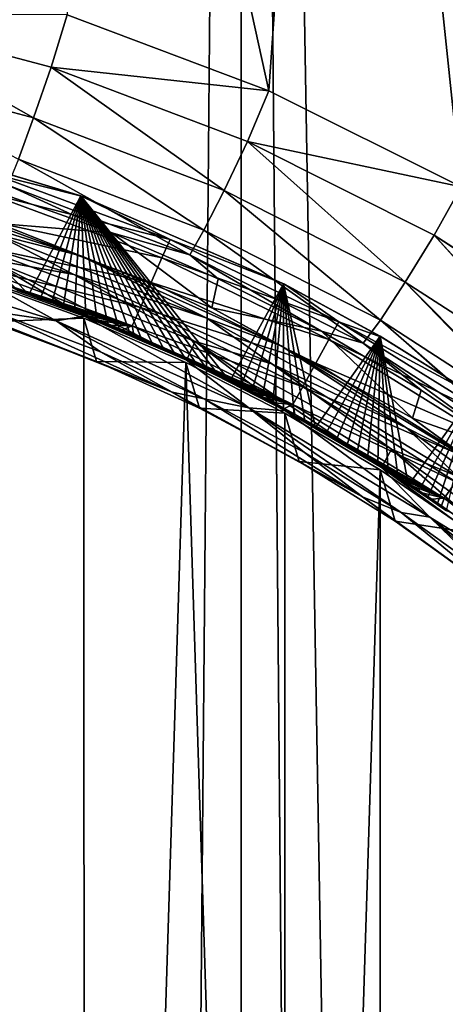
# Model space of a CAD drawing. Extents: x -100 to 100, y -1250 to 5.
# Tile 50 of 60: x 16 to 27, y -125 to -98. Entities that reach past the tile are written whole.
import ezdxf

# ---------------------------------------------------------------- set-up
doc = ezdxf.new("R2010")
doc.units = 0
doc.header["$LTSCALE"] = 65.185185
for name, color, linetype in [('10', 7, 'CONTINUOUS'), ('129', 7, 'CONTINUOUS'), ('139', 7, 'CONTINUOUS'), ('140', 7, 'CONTINUOUS'), ('141', 7, 'CONTINUOUS'), ('22', 7, 'CONTINUOUS'), ('29', 7, 'CONTINUOUS'), ('34', 7, 'CONTINUOUS'), ('35', 7, 'CONTINUOUS'), ('36', 7, 'CONTINUOUS'), ('38', 7, 'CONTINUOUS'), ('39', 7, 'CONTINUOUS'), ('40', 7, 'CONTINUOUS'), ('54', 7, 'CONTINUOUS'), ('55', 7, 'CONTINUOUS'), ('69', 7, 'CONTINUOUS'), ('72', 7, 'CONTINUOUS')]:
    doc.layers.add(name, color=color, linetype=linetype)

msp = doc.modelspace()

# ---------------------------------------------------------------- linework, layer by layer
at = {"layer": '10', "color": 7, "linetype": 'CONTINUOUS'}
for points in [[(21.473, 0, 52.379), (10.744, 0, 51.795), (21.473, -1250, 52.379), (21.473, 0, 52.379)], [(21.473, -1250, 52.379), (10.744, 0, 51.795), (10.744, -1250, 51.795), (21.473, -1250, 52.379)], [(32.174, 0, 53.352), (21.473, 0, 52.379), (32.174, -625, 53.352), (32.174, 0, 53.352)], [(32.174, -625, 53.352), (21.473, 0, 52.379), (32.174, -1250, 53.352), (32.174, -625, 53.352)], [(32.174, -1250, 53.352), (21.473, 0, 52.379), (21.473, -1250, 52.379), (32.174, -1250, 53.352)]]:
    msp.add_3dface(points, dxfattribs=at)
at = {"layer": '129', "color": 7, "linetype": 'CONTINUOUS'}
for points in [[(17.22, -103.06, 53.896), (14.843, -102.463, 53.069), (11.597, -101.362, 53.679), (17.22, -103.06, 53.896)], [(19.577, -104.212, 53.287), (14.681, -102.972, 52.532), (14.843, -102.463, 53.069), (19.577, -104.212, 53.287)], [(19.577, -104.212, 53.287), (14.843, -102.463, 53.069), (17.22, -103.06, 53.896), (19.577, -104.212, 53.287)], [(19.358, -104.702, 52.745), (14.469, -103.662, 52.33), (14.681, -102.972, 52.532), (19.358, -104.702, 52.745)], [(19.358, -104.702, 52.745), (14.681, -102.972, 52.532), (19.577, -104.212, 53.287), (19.358, -104.702, 52.745)], [(22.624, -105.409, 54.183), (19.577, -104.212, 53.287), (17.22, -103.06, 53.896), (22.624, -105.409, 54.183)], [(19.072, -105.364, 52.536), (14.258, -104.352, 52.517), (14.469, -103.662, 52.33), (19.072, -105.364, 52.536)], [(19.072, -105.364, 52.536), (14.469, -103.662, 52.33), (19.358, -104.702, 52.745), (19.072, -105.364, 52.536)], [(18.787, -106.026, 52.717), (14.096, -104.86, 53.043), (14.258, -104.352, 52.517), (18.787, -106.026, 52.717)], [(18.787, -106.026, 52.717), (14.258, -104.352, 52.517), (19.072, -105.364, 52.536), (18.787, -106.026, 52.717)], [(24.076, -106.408, 53.549), (19.358, -104.702, 52.745), (19.577, -104.212, 53.287), (24.076, -106.408, 53.549)], [(24.076, -106.408, 53.549), (19.577, -104.212, 53.287), (22.624, -105.409, 54.183), (24.076, -106.408, 53.549)], [(14.096, -104.86, 53.043), (18.568, -106.514, 53.238), (14.144, -105.083, 53.767), (14.096, -104.86, 53.043)], [(18.568, -106.514, 53.238), (14.096, -104.86, 53.043), (18.787, -106.026, 52.717), (18.568, -106.514, 53.238)], [(23.809, -106.876, 53.001), (19.072, -105.364, 52.536), (19.358, -104.702, 52.745), (23.809, -106.876, 53.001)], [(23.809, -106.876, 53.001), (19.358, -104.702, 52.745), (24.076, -106.408, 53.549), (23.809, -106.876, 53.001)], [(14.144, -105.083, 53.767), (18.568, -106.514, 53.238), (14.437, -105.177, 53.778), (14.144, -105.083, 53.767)], [(14.437, -105.177, 53.778), (18.568, -106.514, 53.238), (14.73, -105.273, 53.79), (14.437, -105.177, 53.778)], [(14.73, -105.273, 53.79), (18.568, -106.514, 53.238), (15.022, -105.371, 53.801), (14.73, -105.273, 53.79)], [(15.022, -105.371, 53.801), (18.568, -106.514, 53.238), (15.313, -105.47, 53.813), (15.022, -105.371, 53.801)], [(23.462, -107.508, 52.786), (18.787, -106.026, 52.717), (19.072, -105.364, 52.536), (23.462, -107.508, 52.786)], [(23.462, -107.508, 52.786), (19.072, -105.364, 52.536), (23.809, -106.876, 53.001), (23.462, -107.508, 52.786)], [(25.207, -106.815, 54.348), (24.076, -106.408, 53.549), (22.624, -105.409, 54.183), (25.207, -106.815, 54.348)], [(15.313, -105.47, 53.813), (18.568, -106.514, 53.238), (15.604, -105.572, 53.825), (15.313, -105.47, 53.813)], [(15.604, -105.572, 53.825), (18.568, -106.514, 53.238), (15.895, -105.676, 53.837), (15.604, -105.572, 53.825)], [(15.895, -105.676, 53.837), (18.568, -106.514, 53.238), (16.184, -105.781, 53.85), (15.895, -105.676, 53.837)], [(16.184, -105.781, 53.85), (18.568, -106.514, 53.238), (16.491, -105.895, 53.863), (16.184, -105.781, 53.85)], [(16.491, -105.895, 53.863), (18.568, -106.514, 53.238), (16.796, -106.011, 53.877), (16.491, -105.895, 53.863)], [(16.796, -106.011, 53.877), (18.568, -106.514, 53.238), (17.101, -106.129, 53.89), (16.796, -106.011, 53.877)], [(17.101, -106.129, 53.89), (18.568, -106.514, 53.238), (17.405, -106.249, 53.904), (17.101, -106.129, 53.89)], [(23.115, -108.14, 52.959), (18.568, -106.514, 53.238), (18.787, -106.026, 52.717), (23.115, -108.14, 52.959)], [(23.115, -108.14, 52.959), (18.787, -106.026, 52.717), (23.462, -107.508, 52.786), (23.115, -108.14, 52.959)], [(17.405, -106.249, 53.904), (18.568, -106.514, 53.238), (17.708, -106.372, 53.919), (17.405, -106.249, 53.904)], [(17.708, -106.372, 53.919), (18.568, -106.514, 53.238), (18.01, -106.496, 53.933), (17.708, -106.372, 53.919)], [(28.311, -109.036, 53.846), (23.809, -106.876, 53.001), (24.076, -106.408, 53.549), (28.311, -109.036, 53.846)], [(28.311, -109.036, 53.846), (24.076, -106.408, 53.549), (27.706, -108.375, 54.525), (28.311, -109.036, 53.846)], [(27.706, -108.375, 54.525), (24.076, -106.408, 53.549), (25.207, -106.815, 54.348), (27.706, -108.375, 54.525)], [(18.01, -106.496, 53.933), (18.568, -106.514, 53.238), (18.311, -106.622, 53.948), (18.01, -106.496, 53.933)], [(18.311, -106.622, 53.948), (18.568, -106.514, 53.238), (18.611, -106.751, 53.962), (18.311, -106.622, 53.948)], [(18.568, -106.514, 53.238), (22.849, -108.607, 53.475), (18.611, -106.751, 53.962), (18.568, -106.514, 53.238)], [(22.849, -108.607, 53.475), (18.568, -106.514, 53.238), (23.115, -108.14, 52.959), (22.849, -108.607, 53.475)], [(18.611, -106.751, 53.962), (22.849, -108.607, 53.475), (18.91, -106.881, 53.977), (18.611, -106.751, 53.962)], [(18.91, -106.881, 53.977), (22.849, -108.607, 53.475), (19.209, -107.014, 53.993), (18.91, -106.881, 53.977)], [(27.999, -109.478, 53.292), (23.462, -107.508, 52.786), (23.809, -106.876, 53.001), (27.999, -109.478, 53.292)], [(27.999, -109.478, 53.292), (23.809, -106.876, 53.001), (28.311, -109.036, 53.846), (27.999, -109.478, 53.292)], [(19.209, -107.014, 53.993), (22.849, -108.607, 53.475), (19.506, -107.148, 54.008), (19.209, -107.014, 53.993)], [(19.506, -107.148, 54.008), (22.849, -108.607, 53.475), (19.802, -107.285, 54.023), (19.506, -107.148, 54.008)], [(19.802, -107.285, 54.023), (22.849, -108.607, 53.475), (20.097, -107.423, 54.039), (19.802, -107.285, 54.023)], [(20.097, -107.423, 54.039), (22.849, -108.607, 53.475), (20.391, -107.564, 54.055), (20.097, -107.423, 54.039)], [(27.594, -110.074, 53.068), (23.115, -108.14, 52.959), (23.462, -107.508, 52.786), (27.594, -110.074, 53.068)], [(27.594, -110.074, 53.068), (23.462, -107.508, 52.786), (27.999, -109.478, 53.292), (27.594, -110.074, 53.068)], [(20.391, -107.564, 54.055), (22.849, -108.607, 53.475), (20.684, -107.707, 54.071), (20.391, -107.564, 54.055)], [(20.684, -107.707, 54.071), (22.849, -108.607, 53.475), (20.976, -107.851, 54.087), (20.684, -107.707, 54.071)], [(20.976, -107.851, 54.087), (22.849, -108.607, 53.475), (21.267, -107.998, 54.104), (20.976, -107.851, 54.087)], [(21.267, -107.998, 54.104), (22.849, -108.607, 53.475), (21.541, -108.138, 54.119), (21.267, -107.998, 54.104)], [(21.541, -108.138, 54.119), (22.849, -108.607, 53.475), (21.814, -108.28, 54.135), (21.541, -108.138, 54.119)], [(21.814, -108.28, 54.135), (22.849, -108.607, 53.475), (22.086, -108.424, 54.151), (21.814, -108.28, 54.135)], [(27.189, -110.669, 53.233), (22.849, -108.607, 53.475), (23.115, -108.14, 52.959), (27.189, -110.669, 53.233)], [(27.189, -110.669, 53.233), (23.115, -108.14, 52.959), (27.594, -110.074, 53.068), (27.189, -110.669, 53.233)], [(22.086, -108.424, 54.151), (22.849, -108.607, 53.475), (22.357, -108.57, 54.167), (22.086, -108.424, 54.151)], [(22.357, -108.57, 54.167), (22.849, -108.607, 53.475), (22.628, -108.717, 54.184), (22.357, -108.57, 54.167)], [(22.628, -108.717, 54.184), (22.849, -108.607, 53.475), (22.897, -108.866, 54.2), (22.628, -108.717, 54.184)], [(22.849, -108.607, 53.475), (26.878, -111.11, 53.743), (22.897, -108.866, 54.2), (22.849, -108.607, 53.475)], [(26.878, -111.11, 53.743), (22.849, -108.607, 53.475), (27.189, -110.669, 53.233), (26.878, -111.11, 53.743)], [(22.897, -108.866, 54.2), (26.878, -111.11, 53.743), (23.165, -109.017, 54.216), (22.897, -108.866, 54.2)], [(23.165, -109.017, 54.216), (26.878, -111.11, 53.743), (23.432, -109.17, 54.233), (23.165, -109.017, 54.216)], [(23.432, -109.17, 54.233), (26.878, -111.11, 53.743), (23.697, -109.324, 54.25), (23.432, -109.17, 54.233)], [(23.697, -109.324, 54.25), (26.878, -111.11, 53.743), (23.962, -109.48, 54.267), (23.697, -109.324, 54.25)], [(23.962, -109.48, 54.267), (26.878, -111.11, 53.743), (24.226, -109.637, 54.284), (23.962, -109.48, 54.267)], [(24.226, -109.637, 54.284), (26.878, -111.11, 53.743), (24.488, -109.796, 54.301), (24.226, -109.637, 54.284)], [(24.488, -109.796, 54.301), (26.878, -111.11, 53.743), (24.75, -109.957, 54.318), (24.488, -109.796, 54.301)], [(24.75, -109.957, 54.318), (26.878, -111.11, 53.743), (25.01, -110.12, 54.335), (24.75, -109.957, 54.318)], [(25.01, -110.12, 54.335), (26.878, -111.11, 53.743), (25.269, -110.285, 54.353), (25.01, -110.12, 54.335)], [(25.269, -110.285, 54.353), (26.878, -111.11, 53.743), (25.528, -110.451, 54.37), (25.269, -110.285, 54.353)], [(25.528, -110.451, 54.37), (26.878, -111.11, 53.743), (25.785, -110.619, 54.388), (25.528, -110.451, 54.37)], [(25.785, -110.619, 54.388), (26.878, -111.11, 53.743), (26.041, -110.789, 54.406), (25.785, -110.619, 54.388)], [(30.993, -113.602, 53.53), (26.878, -111.11, 53.743), (27.189, -110.669, 53.233), (30.993, -113.602, 53.53)], [(26.041, -110.789, 54.406), (26.878, -111.11, 53.743), (26.297, -110.96, 54.423), (26.041, -110.789, 54.406)], [(26.297, -110.96, 54.423), (26.878, -111.11, 53.743), (26.551, -111.134, 54.441), (26.297, -110.96, 54.423)], [(26.551, -111.134, 54.441), (26.878, -111.11, 53.743), (26.805, -111.309, 54.46), (26.551, -111.134, 54.441)], [(26.878, -111.11, 53.743), (30.632, -114.008, 54.035), (26.805, -111.309, 54.46), (26.878, -111.11, 53.743)], [(30.632, -114.008, 54.035), (26.878, -111.11, 53.743), (30.677, -113.959, 53.938), (30.632, -114.008, 54.035)], [(30.677, -113.959, 53.938), (26.878, -111.11, 53.743), (30.993, -113.602, 53.53), (30.677, -113.959, 53.938)], [(26.805, -111.309, 54.46), (30.632, -114.008, 54.035), (27.058, -111.486, 54.478), (26.805, -111.309, 54.46)]]:
    msp.add_3dface(points, dxfattribs=at)
at = {"layer": '139', "color": 7, "linetype": 'CONTINUOUS'}
for points in [[(15.313, -105.47, 53.813), (15.604, -105.572, 53.825), (15.509, -105.576, 54.821), (15.313, -105.47, 53.813)], [(15.509, -105.576, 54.821), (15.604, -105.572, 53.825), (15.814, -105.684, 54.834), (15.509, -105.576, 54.821)], [(15.604, -105.572, 53.825), (15.895, -105.676, 53.837), (15.814, -105.684, 54.834), (15.604, -105.572, 53.825)], [(15.895, -105.676, 53.837), (16.184, -105.781, 53.85), (15.814, -105.684, 54.834), (15.895, -105.676, 53.837)], [(15.814, -105.684, 54.834), (16.184, -105.781, 53.85), (16.119, -105.795, 54.847), (15.814, -105.684, 54.834)], [(16.184, -105.781, 53.85), (16.491, -105.895, 53.863), (16.119, -105.795, 54.847), (16.184, -105.781, 53.85)], [(16.119, -105.795, 54.847), (16.491, -105.895, 53.863), (16.423, -105.907, 54.86), (16.119, -105.795, 54.847)], [(16.491, -105.895, 53.863), (16.796, -106.011, 53.877), (16.423, -105.907, 54.86), (16.491, -105.895, 53.863)], [(16.423, -105.907, 54.86), (16.796, -106.011, 53.877), (16.726, -106.022, 54.873), (16.423, -105.907, 54.86)], [(16.796, -106.011, 53.877), (17.101, -106.129, 53.89), (16.726, -106.022, 54.873), (16.796, -106.011, 53.877)], [(16.726, -106.022, 54.873), (17.101, -106.129, 53.89), (17.028, -106.138, 54.887), (16.726, -106.022, 54.873)], [(17.101, -106.129, 53.89), (17.405, -106.249, 53.904), (17.028, -106.138, 54.887), (17.101, -106.129, 53.89)], [(17.028, -106.138, 54.887), (17.405, -106.249, 53.904), (17.329, -106.257, 54.901), (17.028, -106.138, 54.887)], [(17.405, -106.249, 53.904), (17.708, -106.372, 53.919), (17.329, -106.257, 54.901), (17.405, -106.249, 53.904)], [(17.329, -106.257, 54.901), (17.708, -106.372, 53.919), (17.63, -106.378, 54.915), (17.329, -106.257, 54.901)], [(17.708, -106.372, 53.919), (18.01, -106.496, 53.933), (17.63, -106.378, 54.915), (17.708, -106.372, 53.919)], [(17.63, -106.378, 54.915), (18.01, -106.496, 53.933), (17.929, -106.501, 54.929), (17.63, -106.378, 54.915)], [(18.01, -106.496, 53.933), (18.311, -106.622, 53.948), (17.929, -106.501, 54.929), (18.01, -106.496, 53.933)], [(17.929, -106.501, 54.929), (18.311, -106.622, 53.948), (18.228, -106.626, 54.944), (17.929, -106.501, 54.929)], [(18.311, -106.622, 53.948), (18.611, -106.751, 53.962), (18.228, -106.626, 54.944), (18.311, -106.622, 53.948)], [(18.228, -106.626, 54.944), (18.611, -106.751, 53.962), (18.526, -106.752, 54.958), (18.228, -106.626, 54.944)], [(18.611, -106.751, 53.962), (18.91, -106.881, 53.977), (18.526, -106.752, 54.958), (18.611, -106.751, 53.962)], [(18.526, -106.752, 54.958), (18.91, -106.881, 53.977), (18.823, -106.881, 54.973), (18.526, -106.752, 54.958)], [(18.91, -106.881, 53.977), (19.209, -107.014, 53.993), (18.823, -106.881, 54.973), (18.91, -106.881, 53.977)], [(18.823, -106.881, 54.973), (19.209, -107.014, 53.993), (19.12, -107.012, 54.988), (18.823, -106.881, 54.973)], [(19.209, -107.014, 53.993), (19.506, -107.148, 54.008), (19.12, -107.012, 54.988), (19.209, -107.014, 53.993)], [(19.12, -107.012, 54.988), (19.506, -107.148, 54.008), (19.415, -107.145, 55.003), (19.12, -107.012, 54.988)], [(19.506, -107.148, 54.008), (19.802, -107.285, 54.023), (19.415, -107.145, 55.003), (19.506, -107.148, 54.008)], [(19.415, -107.145, 55.003), (19.802, -107.285, 54.023), (19.709, -107.281, 55.019), (19.415, -107.145, 55.003)], [(19.802, -107.285, 54.023), (20.097, -107.423, 54.039), (19.709, -107.281, 55.019), (19.802, -107.285, 54.023)], [(19.709, -107.281, 55.019), (20.097, -107.423, 54.039), (20.003, -107.418, 55.034), (19.709, -107.281, 55.019)], [(20.097, -107.423, 54.039), (20.391, -107.564, 54.055), (20.003, -107.418, 55.034), (20.097, -107.423, 54.039)], [(20.003, -107.418, 55.034), (20.391, -107.564, 54.055), (20.296, -107.557, 55.05), (20.003, -107.418, 55.034)], [(20.391, -107.564, 54.055), (20.684, -107.707, 54.071), (20.296, -107.557, 55.05), (20.391, -107.564, 54.055)], [(20.296, -107.557, 55.05), (20.684, -107.707, 54.071), (20.587, -107.698, 55.066), (20.296, -107.557, 55.05)], [(20.684, -107.707, 54.071), (20.976, -107.851, 54.087), (20.587, -107.698, 55.066), (20.684, -107.707, 54.071)], [(20.587, -107.698, 55.066), (20.976, -107.851, 54.087), (20.878, -107.841, 55.082), (20.587, -107.698, 55.066)], [(20.976, -107.851, 54.087), (21.267, -107.998, 54.104), (20.878, -107.841, 55.082), (20.976, -107.851, 54.087)], [(20.878, -107.841, 55.082), (21.267, -107.998, 54.104), (21.168, -107.987, 55.098), (20.878, -107.841, 55.082)], [(21.267, -107.998, 54.104), (21.541, -108.138, 54.119), (21.168, -107.987, 55.098), (21.267, -107.998, 54.104)], [(21.168, -107.987, 55.098), (21.541, -108.138, 54.119), (21.457, -108.134, 55.115), (21.168, -107.987, 55.098)], [(21.541, -108.138, 54.119), (21.814, -108.28, 54.135), (21.457, -108.134, 55.115), (21.541, -108.138, 54.119)], [(21.457, -108.134, 55.115), (21.814, -108.28, 54.135), (21.745, -108.283, 55.131), (21.457, -108.134, 55.115)], [(21.814, -108.28, 54.135), (22.086, -108.424, 54.151), (21.745, -108.283, 55.131), (21.814, -108.28, 54.135)], [(21.745, -108.283, 55.131), (22.086, -108.424, 54.151), (22.031, -108.435, 55.148), (21.745, -108.283, 55.131)], [(22.086, -108.424, 54.151), (22.357, -108.57, 54.167), (22.031, -108.435, 55.148), (22.086, -108.424, 54.151)], [(22.031, -108.435, 55.148), (22.357, -108.57, 54.167), (22.317, -108.588, 55.165), (22.031, -108.435, 55.148)], [(22.357, -108.57, 54.167), (22.628, -108.717, 54.184), (22.317, -108.588, 55.165), (22.357, -108.57, 54.167)], [(22.317, -108.588, 55.165), (22.628, -108.717, 54.184), (22.602, -108.743, 55.182), (22.317, -108.588, 55.165)], [(22.628, -108.717, 54.184), (22.897, -108.866, 54.2), (22.602, -108.743, 55.182), (22.628, -108.717, 54.184)], [(22.602, -108.743, 55.182), (22.897, -108.866, 54.2), (22.885, -108.9, 55.199), (22.602, -108.743, 55.182)], [(22.897, -108.866, 54.2), (23.165, -109.017, 54.216), (22.885, -108.9, 55.199), (22.897, -108.866, 54.2)], [(22.885, -108.9, 55.199), (23.165, -109.017, 54.216), (23.167, -109.059, 55.217), (22.885, -108.9, 55.199)], [(23.165, -109.017, 54.216), (23.432, -109.17, 54.233), (23.167, -109.059, 55.217), (23.165, -109.017, 54.216)], [(23.167, -109.059, 55.217), (23.432, -109.17, 54.233), (23.449, -109.22, 55.234), (23.167, -109.059, 55.217)], [(23.432, -109.17, 54.233), (23.697, -109.324, 54.25), (23.449, -109.22, 55.234), (23.432, -109.17, 54.233)], [(23.449, -109.22, 55.234), (23.697, -109.324, 54.25), (23.729, -109.383, 55.252), (23.449, -109.22, 55.234)], [(23.697, -109.324, 54.25), (23.962, -109.48, 54.267), (23.729, -109.383, 55.252), (23.697, -109.324, 54.25)], [(23.729, -109.383, 55.252), (23.962, -109.48, 54.267), (24.008, -109.548, 55.27), (23.729, -109.383, 55.252)], [(23.962, -109.48, 54.267), (24.226, -109.637, 54.284), (24.008, -109.548, 55.27), (23.962, -109.48, 54.267)], [(24.008, -109.548, 55.27), (24.226, -109.637, 54.284), (24.286, -109.715, 55.288), (24.008, -109.548, 55.27)], [(24.226, -109.637, 54.284), (24.488, -109.796, 54.301), (24.286, -109.715, 55.288), (24.226, -109.637, 54.284)], [(24.286, -109.715, 55.288), (24.488, -109.796, 54.301), (24.562, -109.883, 55.306), (24.286, -109.715, 55.288)], [(24.488, -109.796, 54.301), (24.75, -109.957, 54.318), (24.562, -109.883, 55.306), (24.488, -109.796, 54.301)], [(24.562, -109.883, 55.306), (24.75, -109.957, 54.318), (24.838, -110.054, 55.324), (24.562, -109.883, 55.306)], [(24.75, -109.957, 54.318), (25.01, -110.12, 54.335), (24.838, -110.054, 55.324), (24.75, -109.957, 54.318)], [(24.838, -110.054, 55.324), (25.01, -110.12, 54.335), (25.112, -110.227, 55.342), (24.838, -110.054, 55.324)], [(25.01, -110.12, 54.335), (25.269, -110.285, 54.353), (25.112, -110.227, 55.342), (25.01, -110.12, 54.335)], [(25.112, -110.227, 55.342), (25.269, -110.285, 54.353), (25.386, -110.401, 55.361), (25.112, -110.227, 55.342)], [(25.269, -110.285, 54.353), (25.528, -110.451, 54.37), (25.386, -110.401, 55.361), (25.269, -110.285, 54.353)], [(25.386, -110.401, 55.361), (25.528, -110.451, 54.37), (25.658, -110.578, 55.379), (25.386, -110.401, 55.361)], [(25.528, -110.451, 54.37), (25.785, -110.619, 54.388), (25.658, -110.578, 55.379), (25.528, -110.451, 54.37)], [(25.785, -110.619, 54.388), (26.041, -110.789, 54.406), (25.658, -110.578, 55.379), (25.785, -110.619, 54.388)], [(25.658, -110.578, 55.379), (26.041, -110.789, 54.406), (25.929, -110.756, 55.398), (25.658, -110.578, 55.379)], [(26.041, -110.789, 54.406), (26.297, -110.96, 54.423), (25.929, -110.756, 55.398), (26.041, -110.789, 54.406)], [(25.929, -110.756, 55.398), (26.297, -110.96, 54.423), (26.184, -110.927, 55.416), (25.929, -110.756, 55.398)], [(26.297, -110.96, 54.423), (26.551, -111.134, 54.441), (26.184, -110.927, 55.416), (26.297, -110.96, 54.423)], [(26.184, -110.927, 55.416), (26.551, -111.134, 54.441), (26.438, -111.099, 55.433), (26.184, -110.927, 55.416)], [(26.551, -111.134, 54.441), (26.805, -111.309, 54.46), (26.438, -111.099, 55.433), (26.551, -111.134, 54.441)], [(26.438, -111.099, 55.433), (26.805, -111.309, 54.46), (26.691, -111.273, 55.451), (26.438, -111.099, 55.433)], [(26.805, -111.309, 54.46), (27.058, -111.486, 54.478), (26.691, -111.273, 55.451), (26.805, -111.309, 54.46)], [(26.691, -111.273, 55.451), (27.058, -111.486, 54.478), (26.942, -111.448, 55.469), (26.691, -111.273, 55.451)]]:
    msp.add_3dface(points, dxfattribs=at)
at = {"layer": '140', "color": 7, "linetype": 'CONTINUOUS'}
for points in [[(15.509, -105.576, 54.821), (15.814, -105.684, 54.834), (11.577, -101.357, 54.679), (15.509, -105.576, 54.821)], [(11.577, -101.357, 54.679), (15.814, -105.684, 54.834), (17.203, -103.054, 54.895), (11.577, -101.357, 54.679)], [(15.814, -105.684, 54.834), (16.119, -105.795, 54.847), (17.203, -103.054, 54.895), (15.814, -105.684, 54.834)], [(16.119, -105.795, 54.847), (16.423, -105.907, 54.86), (17.203, -103.054, 54.895), (16.119, -105.795, 54.847)], [(16.423, -105.907, 54.86), (16.726, -106.022, 54.873), (17.203, -103.054, 54.895), (16.423, -105.907, 54.86)], [(16.726, -106.022, 54.873), (17.028, -106.138, 54.887), (17.203, -103.054, 54.895), (16.726, -106.022, 54.873)], [(17.028, -106.138, 54.887), (17.329, -106.257, 54.901), (17.203, -103.054, 54.895), (17.028, -106.138, 54.887)], [(17.329, -106.257, 54.901), (17.63, -106.378, 54.915), (17.203, -103.054, 54.895), (17.329, -106.257, 54.901)], [(17.63, -106.378, 54.915), (17.929, -106.501, 54.929), (17.203, -103.054, 54.895), (17.63, -106.378, 54.915)], [(17.929, -106.501, 54.929), (18.228, -106.626, 54.944), (17.203, -103.054, 54.895), (17.929, -106.501, 54.929)], [(18.228, -106.626, 54.944), (18.526, -106.752, 54.958), (17.203, -103.054, 54.895), (18.228, -106.626, 54.944)], [(18.526, -106.752, 54.958), (18.823, -106.881, 54.973), (17.203, -103.054, 54.895), (18.526, -106.752, 54.958)], [(18.823, -106.881, 54.973), (19.12, -107.012, 54.988), (17.203, -103.054, 54.895), (18.823, -106.881, 54.973)], [(19.12, -107.012, 54.988), (19.415, -107.145, 55.003), (17.203, -103.054, 54.895), (19.12, -107.012, 54.988)], [(19.415, -107.145, 55.003), (19.709, -107.281, 55.019), (17.203, -103.054, 54.895), (19.415, -107.145, 55.003)], [(19.709, -107.281, 55.019), (20.003, -107.418, 55.034), (17.203, -103.054, 54.895), (19.709, -107.281, 55.019)], [(20.003, -107.418, 55.034), (20.296, -107.557, 55.05), (17.203, -103.054, 54.895), (20.003, -107.418, 55.034)], [(20.296, -107.557, 55.05), (20.587, -107.698, 55.066), (17.203, -103.054, 54.895), (20.296, -107.557, 55.05)], [(20.587, -107.698, 55.066), (20.878, -107.841, 55.082), (17.203, -103.054, 54.895), (20.587, -107.698, 55.066)], [(20.878, -107.841, 55.082), (21.168, -107.987, 55.098), (17.203, -103.054, 54.895), (20.878, -107.841, 55.082)], [(17.203, -103.054, 54.895), (21.168, -107.987, 55.098), (22.602, -105.397, 55.182), (17.203, -103.054, 54.895)], [(21.168, -107.987, 55.098), (21.457, -108.134, 55.115), (22.602, -105.397, 55.182), (21.168, -107.987, 55.098)], [(21.457, -108.134, 55.115), (21.745, -108.283, 55.131), (22.602, -105.397, 55.182), (21.457, -108.134, 55.115)], [(21.745, -108.283, 55.131), (22.031, -108.435, 55.148), (22.602, -105.397, 55.182), (21.745, -108.283, 55.131)], [(22.031, -108.435, 55.148), (22.317, -108.588, 55.165), (22.602, -105.397, 55.182), (22.031, -108.435, 55.148)], [(22.317, -108.588, 55.165), (22.602, -108.743, 55.182), (22.602, -105.397, 55.182), (22.317, -108.588, 55.165)], [(22.602, -108.743, 55.182), (22.885, -108.9, 55.199), (22.602, -105.397, 55.182), (22.602, -108.743, 55.182)], [(22.885, -108.9, 55.199), (23.167, -109.059, 55.217), (22.602, -105.397, 55.182), (22.885, -108.9, 55.199)], [(23.167, -109.059, 55.217), (23.449, -109.22, 55.234), (22.602, -105.397, 55.182), (23.167, -109.059, 55.217)], [(22.602, -105.397, 55.182), (23.449, -109.22, 55.234), (25.176, -106.794, 55.346), (22.602, -105.397, 55.182)], [(23.449, -109.22, 55.234), (23.729, -109.383, 55.252), (25.176, -106.794, 55.346), (23.449, -109.22, 55.234)], [(23.729, -109.383, 55.252), (24.008, -109.548, 55.27), (25.176, -106.794, 55.346), (23.729, -109.383, 55.252)], [(24.008, -109.548, 55.27), (24.286, -109.715, 55.288), (25.176, -106.794, 55.346), (24.008, -109.548, 55.27)], [(24.286, -109.715, 55.288), (24.562, -109.883, 55.306), (25.176, -106.794, 55.346), (24.286, -109.715, 55.288)], [(24.562, -109.883, 55.306), (24.838, -110.054, 55.324), (25.176, -106.794, 55.346), (24.562, -109.883, 55.306)], [(24.838, -110.054, 55.324), (25.112, -110.227, 55.342), (25.176, -106.794, 55.346), (24.838, -110.054, 55.324)], [(25.112, -110.227, 55.342), (25.386, -110.401, 55.361), (25.176, -106.794, 55.346), (25.112, -110.227, 55.342)], [(25.386, -110.401, 55.361), (25.658, -110.578, 55.379), (25.176, -106.794, 55.346), (25.386, -110.401, 55.361)], [(25.658, -110.578, 55.379), (25.929, -110.756, 55.398), (25.176, -106.794, 55.346), (25.658, -110.578, 55.379)], [(25.176, -106.794, 55.346), (25.929, -110.756, 55.398), (27.662, -108.342, 55.522), (25.176, -106.794, 55.346)], [(25.929, -110.756, 55.398), (26.184, -110.927, 55.416), (27.662, -108.342, 55.522), (25.929, -110.756, 55.398)], [(26.184, -110.927, 55.416), (26.438, -111.099, 55.433), (27.662, -108.342, 55.522), (26.184, -110.927, 55.416)], [(26.438, -111.099, 55.433), (26.691, -111.273, 55.451), (27.662, -108.342, 55.522), (26.438, -111.099, 55.433)], [(26.691, -111.273, 55.451), (26.942, -111.448, 55.469), (27.662, -108.342, 55.522), (26.691, -111.273, 55.451)]]:
    msp.add_3dface(points, dxfattribs=at)
at = {"layer": '141', "color": 7, "linetype": 'CONTINUOUS'}
for points in [[(11.597, -101.362, 53.679), (11.577, -101.357, 54.679), (17.203, -103.054, 54.895), (11.597, -101.362, 53.679)], [(17.22, -103.06, 53.896), (11.597, -101.362, 53.679), (17.203, -103.054, 54.895), (17.22, -103.06, 53.896)], [(22.624, -105.409, 54.183), (17.22, -103.06, 53.896), (17.203, -103.054, 54.895), (22.624, -105.409, 54.183)], [(22.624, -105.409, 54.183), (17.203, -103.054, 54.895), (22.602, -105.397, 55.182), (22.624, -105.409, 54.183)], [(22.624, -105.409, 54.183), (22.602, -105.397, 55.182), (25.176, -106.794, 55.346), (22.624, -105.409, 54.183)], [(25.207, -106.815, 54.348), (22.624, -105.409, 54.183), (25.176, -106.794, 55.346), (25.207, -106.815, 54.348)], [(25.207, -106.815, 54.348), (25.176, -106.794, 55.346), (27.662, -108.342, 55.522), (25.207, -106.815, 54.348)], [(27.706, -108.375, 54.525), (25.207, -106.815, 54.348), (27.662, -108.342, 55.522), (27.706, -108.375, 54.525)]]:
    msp.add_3dface(points, dxfattribs=at)
at = {"layer": '22', "color": 7, "linetype": 'CONTINUOUS'}
for points in [[(10.744, 0, -51.795), (21.473, 0, -52.379), (10.744, -1250, -51.795), (10.744, 0, -51.795)], [(10.744, -1250, -51.795), (21.473, 0, -52.379), (21.473, -1250, -52.379), (10.744, -1250, -51.795)], [(21.473, 0, -52.379), (32.174, 0, -53.352), (21.473, -1250, -52.379), (21.473, 0, -52.379)], [(32.174, 0, -53.352), (32.174, -625, -53.352), (21.473, -1250, -52.379), (32.174, 0, -53.352)]]:
    msp.add_3dface(points, dxfattribs=at)
at = {"layer": '29', "color": 7, "linetype": 'CONTINUOUS'}
for points in [[(14.503, -105.309, 56.783), (17.283, -106.313, 56.902), (14.798, -106.407, 83.965), (14.503, -105.309, 56.783)], [(14.798, -106.407, 83.965), (17.283, -106.313, 56.902), (17.617, -107.468, 83.965), (14.798, -106.407, 83.965)], [(17.283, -106.313, 56.902), (19.994, -107.491, 57.038), (17.617, -107.468, 83.965), (17.283, -106.313, 56.902)], [(17.617, -107.468, 83.965), (19.994, -107.491, 57.038), (20.361, -108.711, 83.965), (17.617, -107.468, 83.965)], [(19.994, -107.491, 57.038), (22.63, -108.84, 57.189), (20.361, -108.711, 83.965), (19.994, -107.491, 57.038)], [(20.361, -108.711, 83.965), (22.63, -108.84, 57.189), (23.018, -110.132, 83.965), (20.361, -108.711, 83.965)], [(22.63, -108.84, 57.189), (25.176, -110.352, 57.353), (23.018, -110.132, 83.965), (22.63, -108.84, 57.189)], [(23.018, -110.132, 83.965), (25.176, -110.352, 57.353), (25.576, -111.722, 83.965), (23.018, -110.132, 83.965)], [(25.176, -110.352, 57.353), (27.625, -112.026, 57.528), (25.576, -111.722, 83.965), (25.176, -110.352, 57.353)], [(25.576, -111.722, 83.965), (27.625, -112.026, 57.528), (28.025, -113.477, 83.965), (25.576, -111.722, 83.965)]]:
    msp.add_3dface(points, dxfattribs=at)
at = {"layer": '34', "color": 7, "linetype": 'CONTINUOUS'}
for points in [[(14.246, -106.154, 84.358), (19.629, -108.286, 84.358), (14.888, -106.142, 84.695), (14.246, -106.154, 84.358)], [(14.798, -106.407, 83.965), (17.617, -107.468, 83.965), (14.246, -106.154, 84.358), (14.798, -106.407, 83.965)], [(14.246, -106.154, 84.358), (17.617, -107.468, 83.965), (19.629, -108.286, 84.358), (14.246, -106.154, 84.358)], [(14.888, -106.142, 84.695), (19.629, -108.286, 84.358), (17.724, -107.209, 84.695), (14.888, -106.142, 84.695)], [(17.724, -107.209, 84.695), (19.629, -108.286, 84.358), (20.485, -108.46, 84.695), (17.724, -107.209, 84.695)], [(17.617, -107.468, 83.965), (20.361, -108.711, 83.965), (19.629, -108.286, 84.358), (17.617, -107.468, 83.965)], [(20.361, -108.711, 83.965), (23.018, -110.132, 83.965), (19.629, -108.286, 84.358), (20.361, -108.711, 83.965)], [(19.629, -108.286, 84.358), (23.018, -110.132, 83.965), (24.703, -111.075, 84.358), (19.629, -108.286, 84.358)], [(19.629, -108.286, 84.358), (24.703, -111.075, 84.358), (20.485, -108.46, 84.695), (19.629, -108.286, 84.358)], [(20.485, -108.46, 84.695), (24.703, -111.075, 84.358), (23.158, -109.889, 84.695), (20.485, -108.46, 84.695)], [(23.158, -109.889, 84.695), (24.703, -111.075, 84.358), (25.732, -111.489, 84.695), (23.158, -109.889, 84.695)], [(23.018, -110.132, 83.965), (25.576, -111.722, 83.965), (24.703, -111.075, 84.358), (23.018, -110.132, 83.965)], [(25.576, -111.722, 83.965), (28.025, -113.477, 83.965), (24.703, -111.075, 84.358), (25.576, -111.722, 83.965)], [(24.703, -111.075, 84.358), (28.025, -113.477, 83.965), (29.386, -114.478, 84.358), (24.703, -111.075, 84.358)], [(24.703, -111.075, 84.358), (29.386, -114.478, 84.358), (25.732, -111.489, 84.695), (24.703, -111.075, 84.358)], [(25.732, -111.489, 84.695), (29.386, -114.478, 84.358), (28.196, -113.255, 84.695), (25.732, -111.489, 84.695)]]:
    msp.add_3dface(points, dxfattribs=at)
at = {"layer": '35', "color": 7, "linetype": 'CONTINUOUS'}
for points in [[(14.888, -106.142, 84.695), (16.54, -106.386, 84.921), (11.163, -104.711, 84.921), (14.888, -106.142, 84.695)], [(11.163, -104.711, 84.921), (16.54, -106.386, 84.921), (14.503, -105.256, 85), (11.163, -104.711, 84.921)], [(14.503, -105.256, 85), (16.54, -106.386, 84.921), (17.292, -106.258, 85), (14.503, -105.256, 85)], [(14.888, -106.142, 84.695), (17.724, -107.209, 84.695), (16.54, -106.386, 84.921), (14.888, -106.142, 84.695)], [(16.54, -106.386, 84.921), (21.677, -108.698, 84.921), (17.292, -106.258, 85), (16.54, -106.386, 84.921)], [(17.724, -107.209, 84.695), (20.485, -108.46, 84.695), (16.54, -106.386, 84.921), (17.724, -107.209, 84.695)], [(20.485, -108.46, 84.695), (21.677, -108.698, 84.921), (16.54, -106.386, 84.921), (20.485, -108.46, 84.695)], [(17.292, -106.258, 85), (21.677, -108.698, 84.921), (20.011, -107.434, 85), (17.292, -106.258, 85)], [(20.011, -107.434, 85), (21.677, -108.698, 84.921), (22.651, -108.778, 85), (20.011, -107.434, 85)], [(20.485, -108.46, 84.695), (23.158, -109.889, 84.695), (21.677, -108.698, 84.921), (20.485, -108.46, 84.695)], [(23.158, -109.889, 84.695), (25.732, -111.489, 84.695), (21.677, -108.698, 84.921), (23.158, -109.889, 84.695)], [(25.732, -111.489, 84.695), (26.497, -111.612, 84.921), (21.677, -108.698, 84.921), (25.732, -111.489, 84.695)], [(21.677, -108.698, 84.921), (26.497, -111.612, 84.921), (22.651, -108.778, 85), (21.677, -108.698, 84.921)], [(22.651, -108.778, 85), (26.497, -111.612, 84.921), (25.206, -110.289, 85), (22.651, -108.778, 85)], [(25.206, -110.289, 85), (26.497, -111.612, 84.921), (29.99, -113.766, 85), (25.206, -110.289, 85)], [(25.732, -111.489, 84.695), (28.196, -113.255, 84.695), (26.497, -111.612, 84.921), (25.732, -111.489, 84.695)], [(28.196, -113.255, 84.695), (30.538, -115.178, 84.695), (26.497, -111.612, 84.921), (28.196, -113.255, 84.695)], [(30.538, -115.178, 84.695), (30.931, -115.086, 84.921), (26.497, -111.612, 84.921), (30.538, -115.178, 84.695)], [(26.497, -111.612, 84.921), (30.931, -115.086, 84.921), (29.99, -113.766, 85), (26.497, -111.612, 84.921)]]:
    msp.add_3dface(points, dxfattribs=at)
at = {"layer": '36', "color": 7, "linetype": 'CONTINUOUS'}
for points in [[(14.503, -105.256, 85), (17.292, -106.258, 85), (14.694, -104.734, 85), (14.503, -105.256, 85)], [(17.292, -106.258, 85), (20.011, -107.434, 85), (14.694, -104.734, 85), (17.292, -106.258, 85)], [(14.694, -104.734, 85), (20.011, -107.434, 85), (20.245, -106.929, 85), (14.694, -104.734, 85)], [(20.011, -107.434, 85), (22.651, -108.778, 85), (20.245, -106.929, 85), (20.011, -107.434, 85)], [(22.651, -108.778, 85), (25.206, -110.289, 85), (20.245, -106.929, 85), (22.651, -108.778, 85)], [(20.245, -106.929, 85), (25.206, -110.289, 85), (25.478, -109.803, 85), (20.245, -106.929, 85)], [(25.206, -110.289, 85), (29.99, -113.766, 85), (25.478, -109.803, 85), (25.206, -110.289, 85)], [(25.478, -109.803, 85), (29.99, -113.766, 85), (30.312, -113.311, 85), (25.478, -109.803, 85)]]:
    msp.add_3dface(points, dxfattribs=at)
at = {"layer": '38', "color": 7, "linetype": 'CONTINUOUS'}
for points in [[(11.479, -103.428, 84.927), (14.694, -104.734, 85), (17.009, -105.151, 84.927), (11.479, -103.428, 84.927)], [(11.479, -103.428, 84.927), (17.009, -105.151, 84.927), (14.921, -104.077, 84.719), (11.479, -103.428, 84.927)], [(14.921, -104.077, 84.719), (17.009, -105.151, 84.927), (20.559, -106.309, 84.719), (14.921, -104.077, 84.719)], [(14.694, -104.734, 85), (20.245, -106.929, 85), (17.009, -105.151, 84.927), (14.694, -104.734, 85)], [(17.009, -105.151, 84.927), (20.245, -106.929, 85), (22.291, -107.528, 84.927), (17.009, -105.151, 84.927)], [(17.009, -105.151, 84.927), (22.291, -107.528, 84.927), (20.559, -106.309, 84.719), (17.009, -105.151, 84.927)], [(20.559, -106.309, 84.719), (22.291, -107.528, 84.927), (25.873, -109.231, 84.719), (20.559, -106.309, 84.719)], [(20.245, -106.929, 85), (25.478, -109.803, 85), (22.291, -107.528, 84.927), (20.245, -106.929, 85)], [(22.291, -107.528, 84.927), (25.478, -109.803, 85), (27.248, -110.525, 84.927), (22.291, -107.528, 84.927)], [(22.291, -107.528, 84.927), (27.248, -110.525, 84.927), (25.873, -109.231, 84.719), (22.291, -107.528, 84.927)], [(25.873, -109.231, 84.719), (27.248, -110.525, 84.927), (30.779, -112.795, 84.719), (25.873, -109.231, 84.719)], [(25.478, -109.803, 85), (30.312, -113.311, 85), (27.248, -110.525, 84.927), (25.478, -109.803, 85)]]:
    msp.add_3dface(points, dxfattribs=at)
at = {"layer": '39', "color": 7, "linetype": 'CONTINUOUS'}
for points in [[(14.921, -104.077, 84.719), (17.2, -104.647, 84.407), (11.608, -102.904, 84.407), (14.921, -104.077, 84.719)], [(17.2, -104.647, 84.407), (15.015, -103.787, 84.035), (11.608, -102.904, 84.407), (17.2, -104.647, 84.407)], [(20.689, -106.034, 84.035), (15.015, -103.787, 84.035), (17.2, -104.647, 84.407), (20.689, -106.034, 84.035)], [(14.921, -104.077, 84.719), (20.559, -106.309, 84.719), (17.2, -104.647, 84.407), (14.921, -104.077, 84.719)], [(20.559, -106.309, 84.719), (22.541, -107.051, 84.407), (17.2, -104.647, 84.407), (20.559, -106.309, 84.719)], [(22.541, -107.051, 84.407), (20.689, -106.034, 84.035), (17.2, -104.647, 84.407), (22.541, -107.051, 84.407)], [(26.036, -108.973, 84.035), (20.689, -106.034, 84.035), (22.541, -107.051, 84.407), (26.036, -108.973, 84.035)], [(20.559, -106.309, 84.719), (25.873, -109.231, 84.719), (22.541, -107.051, 84.407), (20.559, -106.309, 84.719)], [(25.873, -109.231, 84.719), (27.554, -110.081, 84.407), (22.541, -107.051, 84.407), (25.873, -109.231, 84.719)], [(27.554, -110.081, 84.407), (26.036, -108.973, 84.035), (22.541, -107.051, 84.407), (27.554, -110.081, 84.407)], [(30.973, -112.56, 84.035), (26.036, -108.973, 84.035), (27.554, -110.081, 84.407), (30.973, -112.56, 84.035)], [(25.873, -109.231, 84.719), (30.779, -112.795, 84.719), (27.554, -110.081, 84.407), (25.873, -109.231, 84.719)]]:
    msp.add_3dface(points, dxfattribs=at)
at = {"layer": '40', "color": 7, "linetype": 'CONTINUOUS'}
for points in [[(15.114, -103, 61.703), (15.015, -103.787, 84.035), (18.022, -104.042, 61.863), (15.114, -103, 61.703)], [(15.015, -103.787, 84.035), (20.689, -106.034, 84.035), (18.022, -104.042, 61.863), (15.015, -103.787, 84.035)], [(18.022, -104.042, 61.863), (20.689, -106.034, 84.035), (20.86, -105.266, 62.045), (18.022, -104.042, 61.863)], [(20.86, -105.266, 62.045), (20.689, -106.034, 84.035), (23.608, -106.661, 62.248), (20.86, -105.266, 62.045)], [(20.689, -106.034, 84.035), (26.036, -108.973, 84.035), (23.608, -106.661, 62.248), (20.689, -106.034, 84.035)], [(23.608, -106.661, 62.248), (26.036, -108.973, 84.035), (26.267, -108.228, 62.467), (23.608, -106.661, 62.248)], [(26.267, -108.228, 62.467), (26.036, -108.973, 84.035), (28.826, -109.961, 62.702), (26.267, -108.228, 62.467)], [(26.036, -108.973, 84.035), (30.973, -112.56, 84.035), (28.826, -109.961, 62.702), (26.036, -108.973, 84.035)]]:
    msp.add_3dface(points, dxfattribs=at)
at = {"layer": '54', "color": 7, "linetype": 'CONTINUOUS'}
for points in [[(16.838, -98.232, 56.881), (22.208, -100.253, 57.164), (16.104, -72.5, 56.849), (16.838, -98.232, 56.881)], [(16.104, -72.5, 56.849), (22.208, -100.253, 57.164), (24.147, -72.5, 57.285), (16.104, -72.5, 56.849)], [(22.208, -100.253, 57.164), (27.334, -102.816, 57.506), (24.147, -72.5, 57.285), (22.208, -100.253, 57.164)], [(32.178, -105.906, 57.895), (32.178, -72.5, 57.895), (24.147, -72.5, 57.285), (32.178, -105.906, 57.895)], [(27.334, -102.816, 57.506), (32.178, -105.906, 57.895), (24.147, -72.5, 57.285), (27.334, -102.816, 57.506)]]:
    msp.add_3dface(points, dxfattribs=at)
at = {"layer": '55', "color": 7, "linetype": 'CONTINUOUS'}
for points in [[(14.503, -105.309, 56.783), (11.701, -195.508, 56.684), (17.309, -193.677, 56.903), (14.503, -105.309, 56.783)], [(17.283, -106.313, 56.902), (14.503, -105.309, 56.783), (17.309, -193.677, 56.903), (17.283, -106.313, 56.902)], [(19.994, -107.491, 57.038), (17.283, -106.313, 56.902), (17.309, -193.677, 56.903), (19.994, -107.491, 57.038)], [(19.994, -107.491, 57.038), (17.309, -193.677, 56.903), (22.644, -191.153, 57.19), (19.994, -107.491, 57.038)], [(22.63, -108.84, 57.189), (19.994, -107.491, 57.038), (22.644, -191.153, 57.19), (22.63, -108.84, 57.189)], [(25.176, -110.352, 57.353), (22.63, -108.84, 57.189), (22.644, -191.153, 57.19), (25.176, -110.352, 57.353)], [(25.176, -110.352, 57.353), (22.644, -191.153, 57.19), (25.184, -189.643, 57.354), (25.176, -110.352, 57.353)], [(27.625, -112.026, 57.528), (25.176, -110.352, 57.353), (25.184, -189.643, 57.354), (27.625, -112.026, 57.528)], [(27.625, -112.026, 57.528), (25.184, -189.643, 57.354), (27.625, -187.974, 57.528), (27.625, -112.026, 57.528)]]:
    msp.add_3dface(points, dxfattribs=at)
at = {"layer": '69', "color": 7, "linetype": 'CONTINUOUS'}
for points in [[(-55.458, -227.5, 45), (-55.458, -72.5, 45), (55.458, -227.5, 45), (-55.458, -227.5, 45)], [(55.458, -227.5, 45), (-55.458, -72.5, 45), (55.458, -72.5, 45), (55.458, -227.5, 45)]]:
    msp.add_3dface(points, dxfattribs=at)
at = {"layer": '72', "color": 7, "linetype": 'CONTINUOUS'}
for points in [[(10.73, -99.59, 57.556), (15.942, -100.976, 57.752), (11.044, -98.205, 56.878), (10.73, -99.59, 57.556)], [(16.838, -98.232, 56.881), (11.044, -98.205, 56.878), (16.41, -99.623, 57.078), (16.838, -98.232, 56.881)], [(11.044, -98.205, 56.878), (15.942, -100.976, 57.752), (16.41, -99.623, 57.078), (11.044, -98.205, 56.878)], [(22.208, -100.253, 57.164), (16.838, -98.232, 56.881), (16.41, -99.623, 57.078), (22.208, -100.253, 57.164)], [(10.73, -99.59, 57.556), (15.535, -102.078, 58.869), (15.942, -100.976, 57.752), (10.73, -99.59, 57.556)], [(15.942, -100.976, 57.752), (21.017, -102.91, 58.015), (16.41, -99.623, 57.078), (15.942, -100.976, 57.752)], [(22.208, -100.253, 57.164), (16.41, -99.623, 57.078), (21.637, -101.603, 57.348), (22.208, -100.253, 57.164)], [(16.41, -99.623, 57.078), (21.017, -102.91, 58.015), (21.637, -101.603, 57.348), (16.41, -99.623, 57.078)], [(27.334, -102.816, 57.506), (22.208, -100.253, 57.164), (21.637, -101.603, 57.348), (27.334, -102.816, 57.506)], [(15.535, -102.078, 58.869), (20.48, -103.971, 59.134), (15.942, -100.976, 57.752), (15.535, -102.078, 58.869)], [(15.942, -100.976, 57.752), (20.48, -103.971, 59.134), (21.017, -102.91, 58.015), (15.942, -100.976, 57.752)], [(21.017, -102.91, 58.015), (25.843, -105.352, 58.334), (21.637, -101.603, 57.348), (21.017, -102.91, 58.015)], [(27.334, -102.816, 57.506), (21.637, -101.603, 57.348), (26.609, -104.104, 57.674), (27.334, -102.816, 57.506)], [(21.637, -101.603, 57.348), (25.843, -105.352, 58.334), (26.609, -104.104, 57.674), (21.637, -101.603, 57.348)], [(15.25, -102.765, 60.265), (20.105, -104.626, 60.536), (15.535, -102.078, 58.869), (15.25, -102.765, 60.265)], [(15.535, -102.078, 58.869), (20.105, -104.626, 60.536), (20.48, -103.971, 59.134), (15.535, -102.078, 58.869)], [(15.114, -103, 61.703), (18.022, -104.042, 61.863), (15.25, -102.765, 60.265), (15.114, -103, 61.703)], [(15.25, -102.765, 60.265), (18.022, -104.042, 61.863), (20.105, -104.626, 60.536), (15.25, -102.765, 60.265)], [(20.48, -103.971, 59.134), (25.18, -106.361, 59.454), (21.017, -102.91, 58.015), (20.48, -103.971, 59.134)], [(21.017, -102.91, 58.015), (25.18, -106.361, 59.454), (25.843, -105.352, 58.334), (21.017, -102.91, 58.015)], [(27.334, -102.816, 57.506), (26.609, -104.104, 57.674), (31.294, -107.11, 58.044), (27.334, -102.816, 57.506)], [(18.022, -104.042, 61.863), (20.86, -105.266, 62.045), (20.105, -104.626, 60.536), (18.022, -104.042, 61.863)], [(20.105, -104.626, 60.536), (24.722, -106.977, 60.865), (20.48, -103.971, 59.134), (20.105, -104.626, 60.536)], [(20.48, -103.971, 59.134), (24.722, -106.977, 60.865), (25.18, -106.361, 59.454), (20.48, -103.971, 59.134)], [(25.843, -105.352, 58.334), (30.388, -108.284, 58.694), (26.609, -104.104, 57.674), (25.843, -105.352, 58.334)], [(26.609, -104.104, 57.674), (30.388, -108.284, 58.694), (30.408, -108.259, 58.674), (26.609, -104.104, 57.674)], [(31.294, -107.11, 58.044), (26.609, -104.104, 57.674), (31.265, -107.148, 58.057), (31.294, -107.11, 58.044)], [(31.265, -107.148, 58.057), (26.609, -104.104, 57.674), (30.408, -108.259, 58.674), (31.265, -107.148, 58.057)], [(20.86, -105.266, 62.045), (23.608, -106.661, 62.248), (20.105, -104.626, 60.536), (20.86, -105.266, 62.045)], [(20.105, -104.626, 60.536), (23.608, -106.661, 62.248), (24.722, -106.977, 60.865), (20.105, -104.626, 60.536)], [(25.18, -106.361, 59.454), (29.607, -109.229, 59.815), (25.843, -105.352, 58.334), (25.18, -106.361, 59.454)], [(25.843, -105.352, 58.334), (29.607, -109.229, 59.815), (29.652, -109.177, 59.728), (25.843, -105.352, 58.334)], [(30.388, -108.284, 58.694), (25.843, -105.352, 58.334), (29.652, -109.177, 59.728), (30.388, -108.284, 58.694)], [(24.722, -106.977, 60.865), (29.071, -109.798, 61.233), (25.18, -106.361, 59.454), (24.722, -106.977, 60.865)], [(25.18, -106.361, 59.454), (29.071, -109.798, 61.233), (29.101, -109.771, 61.125), (25.18, -106.361, 59.454)], [(29.607, -109.229, 59.815), (25.18, -106.361, 59.454), (29.101, -109.771, 61.125), (29.607, -109.229, 59.815)], [(23.608, -106.661, 62.248), (26.267, -108.228, 62.467), (24.722, -106.977, 60.865), (23.608, -106.661, 62.248)], [(26.267, -108.228, 62.467), (28.826, -109.961, 62.702), (24.722, -106.977, 60.865), (26.267, -108.228, 62.467)], [(24.722, -106.977, 60.865), (28.826, -109.961, 62.702), (29.071, -109.798, 61.233), (24.722, -106.977, 60.865)]]:
    msp.add_3dface(points, dxfattribs=at)

doc.saveas('drawing.dxf')
